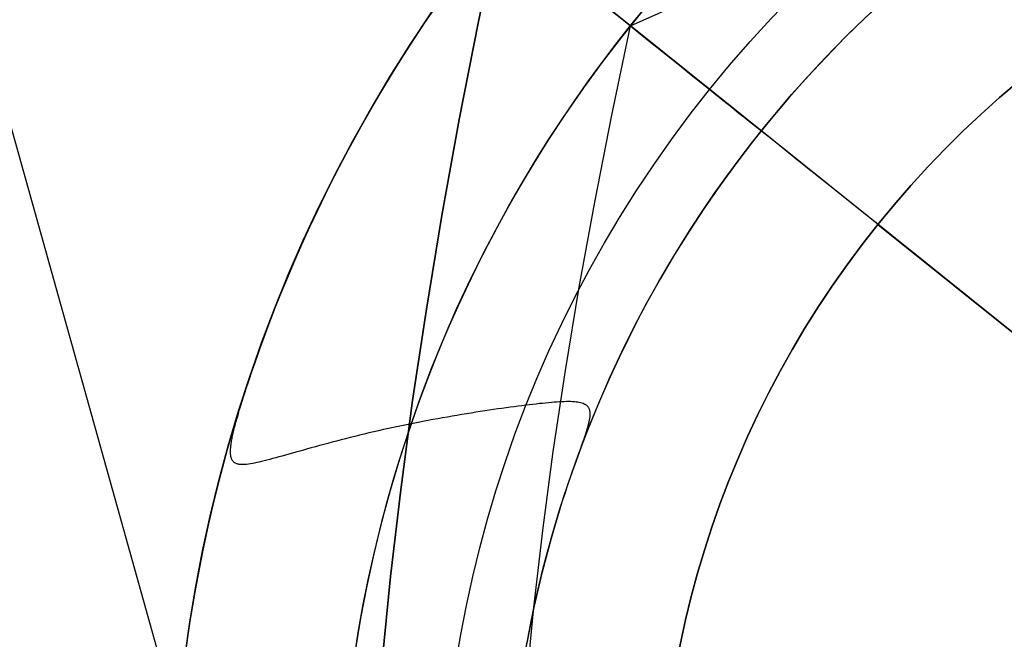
# Model space of a CAD drawing. Extents: x 5157 to 5867, y -156 to 1031.
# Tile 63 of 87: x 5523.38 to 5526.36, y 689.42 to 691.3. Entities that reach past the tile are written whole.
import ezdxf

# ---------------------------------------------------------------- set-up
doc = ezdxf.new("R2010")
doc.units = 0
doc.layers.add('1', color=7, linetype='CONTINUOUS')

msp = doc.modelspace()

# ---------------------------------------------------------------- linework, layer by layer
at = {"layer": '1', "color": 39}
msp.add_line((5519.1561, 705.9717, 26.2828), (5525.2976, 684.0135, 26.2828), dxfattribs=at)
at = {"layer": '1', "color": 35}
for p, q in [((5531.4742, 686.2745, 103.5073), (5525.2285, 691.2849, 103.5073)), ((5525.979, 690.6828, 52.6073), (5525.979, 690.6828, 101.5073)), ((5530.6591, 686.9284, 101.5073), (5525.979, 690.6828, 101.5073)), ((5525.979, 690.6828, 52.6073), (5530.6591, 686.9284, 52.6073))]:
    msp.add_line(p, q, dxfattribs=at)
for points in [[(5524.4761, 689.3575), (5524.5012, 689.6142), (5524.5318, 689.8778), (5524.568, 690.1482), (5524.6096, 690.4255), (5524.6568, 690.7097), (5524.7095, 691.0007), (5524.7677, 691.2986), (5524.8315, 691.6034)], [(5524.8315, 691.6034), (5524.7677, 691.2986), (5524.7095, 691.0007), (5524.6568, 690.7097), (5524.6096, 690.4255), (5524.568, 690.1482), (5524.5318, 689.8778), (5524.5012, 689.6142), (5524.4761, 689.3575)], [(5525.2285, 691.2849), (5525.4802, 691.3988)], [(5524.9132, 689.2924), (5524.9354, 689.5201), (5524.9626, 689.7539), (5524.9947, 689.9938), (5525.0317, 690.2399), (5525.0735, 690.492), (5525.1203, 690.7502), (5525.1719, 691.0145), (5525.2285, 691.2849)]]:
    msp.add_lwpolyline(points, dxfattribs=at)
msp.add_polyline3d([(5524.9149, 689.4126, 104.0162), (5524.9365, 689.521, 104.0162), (5524.9616, 689.6287, 104.0162), (5524.99, 689.7354, 104.0162), (5525.0219, 689.8413, 104.0162), (5525.0266, 689.8558, 104.0161), (5525.0312, 689.8699, 104.0157), (5525.0357, 689.8835, 104.015), (5525.0402, 689.8967, 104.0141), (5525.0445, 689.9095, 104.013), (5525.0488, 689.9219, 104.0115), (5525.053, 689.9339, 104.0099), (5525.0571, 689.9455, 104.0079), (5525.061, 689.9567, 104.0058), (5525.0649, 689.9674, 104.0033), (5525.0686, 689.9778, 104.0007), (5525.0722, 689.9879, 103.9978), (5525.0756, 689.9975, 103.9946), (5525.079, 690.0068, 103.9913), (5525.0806, 690.0113, 103.9895), (5525.0821, 690.0157, 103.9877), (5525.0836, 690.02, 103.9858), (5525.0851, 690.0242, 103.9838), (5525.0865, 690.0283, 103.9818), (5525.0879, 690.0324, 103.9798), (5525.0893, 690.0364, 103.9776), (5525.0906, 690.0402, 103.9755), (5525.0919, 690.044, 103.9732), (5525.0931, 690.0477, 103.9709), (5525.0943, 690.0513, 103.9686), (5525.0954, 690.0549, 103.9662), (5525.0965, 690.0583, 103.9638), (5525.0975, 690.0617, 103.9612), (5525.0985, 690.065, 103.9587), (5525.0994, 690.0682, 103.9561), (5525.1003, 690.0713, 103.9534), (5525.1011, 690.0743, 103.9507), (5525.1018, 690.0773, 103.9479), (5525.1026, 690.0802, 103.9451), (5525.1032, 690.083, 103.9422), (5525.1038, 690.0857, 103.9393), (5525.1044, 690.0883, 103.9363), (5525.1049, 690.0909, 103.9332), (5525.1053, 690.0934, 103.9302), (5525.1057, 690.0958, 103.927), (5525.106, 690.0982, 103.9238), (5525.1062, 690.1004, 103.9206), (5525.1064, 690.1026, 103.9173), (5525.1065, 690.1048, 103.914), (5525.1066, 690.1068, 103.9106), (5525.1066, 690.1088, 103.9071), (5525.1065, 690.1107, 103.9036), (5525.1064, 690.1126, 103.9001), (5525.1062, 690.1143, 103.8965), (5525.1059, 690.116, 103.8929), (5525.1056, 690.1177, 103.8892), (5525.1052, 690.1193, 103.8855), (5525.1047, 690.1208, 103.8817), (5525.1042, 690.1223, 103.8779), (5525.1035, 690.1237, 103.8741), (5525.1028, 690.1251, 103.8702), (5525.1021, 690.1264, 103.8663), (5525.1012, 690.1277, 103.8623), (5525.1003, 690.1289, 103.8583), (5525.0993, 690.1301, 103.8543), (5525.0982, 690.1312, 103.8502), (5525.0971, 690.1323, 103.8462), (5525.0959, 690.1333, 103.8421), (5525.0946, 690.1343, 103.8379), (5525.0932, 690.1352, 103.8337), (5525.0918, 690.1361, 103.8296), (5525.0903, 690.1369, 103.8253), (5525.0887, 690.1377, 103.8211), (5525.0853, 690.1392, 103.8126), (5525.0816, 690.1405, 103.804), (5525.0775, 690.1416, 103.7953), (5525.0732, 690.1426, 103.7866), (5525.0686, 690.1434, 103.7778), (5525.0637, 690.144, 103.769), (5525.0585, 690.1445, 103.7602), (5525.0529, 690.1449, 103.7513), (5525.0471, 690.1451, 103.7425), (5525.0409, 690.1452, 103.7337), (5525.0345, 690.1452, 103.7249), (5525.0277, 690.145, 103.7161), (5525.0206, 690.1447, 103.7073), (5525.0132, 690.1443, 103.6987), (5525.0054, 690.1439, 103.69), (5524.9974, 690.1433, 103.6815), (5524.989, 690.1426, 103.673), (5524.9803, 690.1418, 103.6646), (5524.9713, 690.1409, 103.6563), (5524.962, 690.14, 103.6481), (5524.9524, 690.139, 103.6401), (5524.9424, 690.1379, 103.6322), (5524.9321, 690.1367, 103.6244), (5524.9215, 690.1355, 103.6168), (5524.9105, 690.1342, 103.6094), (5524.8993, 690.1328, 103.6022), (5524.8878, 690.1314, 103.5952), (5524.876, 690.1298, 103.5885), (5524.8639, 690.1282, 103.582), (5524.8516, 690.1266, 103.5757), (5524.839, 690.1248, 103.5696), (5524.8262, 690.123, 103.5638), (5524.8132, 690.1211, 103.5583), (5524.8, 690.1191, 103.553), (5524.7866, 690.1171, 103.5479), (5524.7729, 690.115, 103.5431), (5524.7592, 690.1128, 103.5386), (5524.7452, 690.1106, 103.5344), (5524.7311, 690.1083, 103.5305), (5524.7169, 690.106, 103.5268), (5524.7025, 690.1035, 103.5235), (5524.688, 690.101, 103.5205), (5524.6735, 690.0985, 103.5177), (5524.6588, 690.0959, 103.5153), (5524.644, 690.0932, 103.5132), (5524.6292, 690.0905, 103.5114), (5524.6143, 690.0877, 103.51), (5524.5993, 690.0849, 103.5088), (5524.5844, 690.082, 103.5081), (5524.5694, 690.079, 103.5077), (5524.5543, 690.076, 103.5076), (5524.5393, 690.073, 103.5079), (5524.5243, 690.0699, 103.5085), (5524.5093, 690.0667, 103.5096), (5524.4944, 690.0635, 103.511), (5524.4795, 690.0602, 103.5128), (5524.4647, 690.0569, 103.5149), (5524.45, 690.0535, 103.5174), (5524.4355, 690.0501, 103.5202), (5524.421, 690.0467, 103.5234), (5524.4067, 690.0432, 103.5269), (5524.3926, 690.0397, 103.5307), (5524.3786, 690.0362, 103.5349), (5524.3647, 690.0327, 103.5393), (5524.3511, 690.0292, 103.544), (5524.3376, 690.0256, 103.549), (5524.3243, 690.0221, 103.5542), (5524.3112, 690.0186, 103.5597), (5524.2983, 690.0151, 103.5655), (5524.2856, 690.0117, 103.5715), (5524.2731, 690.0083, 103.5777), (5524.2608, 690.0049, 103.5842), (5524.2488, 690.0016, 103.5908), (5524.237, 689.9983, 103.5977), (5524.2255, 689.9951, 103.6048), (5524.2143, 689.992, 103.612), (5524.2033, 689.9889, 103.6195), (5524.1926, 689.9859, 103.627), (5524.1821, 689.983, 103.6348), (5524.172, 689.9802, 103.6427), (5524.1622, 689.9775, 103.6507), (5524.1527, 689.9749, 103.6589), (5524.1435, 689.9724, 103.6672), (5524.1346, 689.97, 103.6756), (5524.1261, 689.9678, 103.6841), (5524.1179, 689.9657, 103.6927), (5524.11, 689.9637, 103.7014), (5524.1025, 689.9619, 103.7101), (5524.0954, 689.9602, 103.7189), (5524.0886, 689.9587, 103.7277), (5524.0821, 689.9574, 103.7365), (5524.0759, 689.9563, 103.7453), (5524.07, 689.9555, 103.7541), (5524.0645, 689.9548, 103.7628), (5524.0593, 689.9543, 103.7716), (5524.0544, 689.9541, 103.7803), (5524.0521, 689.9541, 103.7847), (5524.0498, 689.9541, 103.789), (5524.0476, 689.9542, 103.7933), (5524.0455, 689.9544, 103.7977), (5524.0435, 689.9546, 103.802), (5524.0415, 689.9549, 103.8062), (5524.0396, 689.9553, 103.8105), (5524.0378, 689.9557, 103.8148), (5524.0361, 689.9562, 103.819), (5524.0344, 689.9567, 103.8232), (5524.0329, 689.9574, 103.8274), (5524.0313, 689.9581, 103.8316), (5524.0299, 689.9589, 103.8357), (5524.0285, 689.9597, 103.8398), (5524.0272, 689.9607, 103.8439), (5524.026, 689.9617, 103.848), (5524.0249, 689.9628, 103.8521), (5524.0238, 689.9639, 103.8561), (5524.0228, 689.9652, 103.8601), (5524.0218, 689.9665, 103.864), (5524.0209, 689.9679, 103.868), (5524.0201, 689.9694, 103.8719), (5524.0194, 689.971, 103.8757), (5524.0187, 689.9726, 103.8796), (5524.0181, 689.9744, 103.8834), (5524.0176, 689.9762, 103.8871), (5524.0171, 689.9781, 103.8908), (5524.0167, 689.9801, 103.8945), (5524.0164, 689.9823, 103.8982), (5524.0161, 689.9844, 103.9018), (5524.0159, 689.9867, 103.9053), (5524.0158, 689.9891, 103.9088), (5524.0157, 689.9916, 103.9123), (5524.0157, 689.9942, 103.9158), (5524.0158, 689.9968, 103.9191), (5524.0159, 689.9996, 103.9225), (5524.0161, 690.0025, 103.9258), (5524.0163, 690.0054, 103.929), (5524.0166, 690.0085, 103.9322), (5524.017, 690.0117, 103.9353), (5524.0174, 690.015, 103.9384), (5524.0179, 690.0184, 103.9415), (5524.0184, 690.0218, 103.9444), (5524.019, 690.0254, 103.9474), (5524.0197, 690.0292, 103.9502), (5524.0204, 690.033, 103.953), (5524.0212, 690.0369, 103.9558), (5524.0221, 690.0409, 103.9585), (5524.023, 690.0451, 103.9611), (5524.0239, 690.0493, 103.9637), (5524.0249, 690.0537, 103.9662), (5524.026, 690.0582, 103.9687), (5524.0271, 690.0628, 103.9711), (5524.0283, 690.0675, 103.9735), (5524.0295, 690.0724, 103.9758), (5524.0308, 690.0773, 103.978), (5524.0322, 690.0824, 103.9802), (5524.0336, 690.0876, 103.9824), (5524.0351, 690.0929, 103.9844), (5524.0366, 690.0983, 103.9864), (5524.0398, 690.1096, 103.9903), (5524.0433, 690.1213, 103.9938), (5524.047, 690.1335, 103.9972), (5524.0509, 690.1462, 104.0002), (5524.0551, 690.1595, 104.0031), (5524.0595, 690.1733, 104.0056), (5524.0641, 690.1876, 104.0079), (5524.069, 690.2024, 104.0099), (5524.0741, 690.2178, 104.0117), (5524.0795, 690.2337, 104.0131), (5524.0851, 690.2501, 104.0143), (5524.0971, 690.2844, 104.016), (5524.11, 690.3202, 104.0169), (5524.1525, 690.4325, 104.0167), (5524.1827, 690.5076, 104.0162), (5524.214, 690.5811, 104.0162), (5524.2465, 690.654, 104.0162), (5524.2803, 690.7263, 104.0162), (5524.3154, 690.7981, 104.0162), (5524.3518, 690.8692, 104.0162), (5524.3894, 690.9396, 104.0162), (5524.4282, 691.0094, 104.0162), (5524.4683, 691.0785, 104.0162), (5524.5096, 691.1468, 104.0162), (5524.5521, 691.2144, 104.0162), (5524.5957, 691.2813, 104.0162), (5524.6406, 691.3474, 104.0162)], dxfattribs=at)
at = {"layer": '1', "color": 35, "extrusion": (0, 0, -1)}
for centre, radius in [((-5528.3513, 688.7797, -104.0162), 4.5125), ((-5528.3513, 688.7797, -103.5073), 4.0035), ((-5528.3513, 688.7797, -104.5252), 4.0035), ((-5528.3513, 688.7797, -104.0162), 3.4946)]:
    msp.add_circle(centre, radius, dxfattribs=at)
at = {"layer": '1', "color": 35, "extrusion": (-0.625749, -0.780025, 4.33873e-30)}
msp.add_circle((3877.2439, 104.0162, -3996.6241), 0.509, dxfattribs=at)
msp.add_circle((3877.2439, 104.0162, -3996.6241), 0.509, dxfattribs=at)
at = {"layer": '1', "color": 39, "extrusion": (0, 0, -1)}
for centre, radius in [((-5517.0465, 632.7578, -24.5425), 78.0144), ((-5517.0465, 632.7578, -24.5425), 77.8291), ((-5517.0465, 632.7578, -16.9823), 77.8291)]:
    msp.add_arc(centre, radius, 35.680008, 155.680008, dxfattribs=at)
at = {"layer": '1', "color": 39}
for centre in [(5517.0465, 632.7578, 16.9823), (5517.0465, 632.7578, 20.7624)]:
    msp.add_arc(centre, 78.0144, 24.319992, 144.319992, dxfattribs=at)
at = {"layer": '1', "color": 35, "extrusion": (0, 0, -1)}
for centre, radius, start, end in [((-5516.6223, 632.5079, -251.484), 65.4903, 38.737165, 218.737165), ((-5516.6223, 632.5079, -251.484), 64.4903, 38.737165, 218.737165), ((-5516.6223, 632.5079, -52.6073), 62.5, 38.737165, 218.737165), ((-5516.6223, 632.5079, -103.5073), 62.5, 38.737165, 218.737165), ((-5516.6223, 632.5079, -275), 65.4903, 38.737165, 218.737165), ((-5516.6223, 632.5079, -225), 62.5222, 97.195356, 160.278975), ((-5516.6223, 632.5079, -226), 62.5222, 97.195356, 160.278975), ((-5528.3513, 688.7797, -104.4578), 4.5125, 38.7372, 218.7372), ((-5528.3513, 688.7797, -104.0162), 4.5125, 38.7372, 218.7372), ((-5528.3513, 688.7797, -104.5252), 4.0035, 354.1031, 218.7372), ((-5528.3513, 688.7797, -103.5073), 4.0035, 18.9224, 218.7372), ((-5528.3513, 688.7797, -106.7068), 3.6956, 38.7372, 218.7372), ((-5528.3513, 688.7797, -104.0162), 3.4946, 17.9593, 218.7372), ((-5528.3191, 688.8056, -101.5073), 3, 308.7372, 128.7372), ((-5528.3513, 688.7797, -104.4578), 4.5125, 218.7372, 38.7372), ((-5528.3513, 688.7797, -104.0162), 4.5125, 347.404, 38.7372), ((-5528.3513, 688.7797, -106.7068), 3.6956, 218.7372, 38.7372), ((-5516.6223, 632.5079, -103.5073), 51.7937, 38.73717, 218.73717), ((-5528.3513, 688.7797, -103.5073), 4.0035, 347.4098, 18.9224), ((-5528.3513, 688.7797, -104.0162), 3.4946, 347.4156, 17.9593)]:
    msp.add_arc(centre, radius, start, end, dxfattribs=at)
at = {"layer": '1', "color": 39, "extrusion": (1.89338e-06, -1.42044e-06, -1)}
msp.add_arc((-5513.4095, 627.8633, -20.7467), 77.9945, 42.379123, 135.866251, dxfattribs=at)
at = {"layer": '1', "color": 35}
for centre, radius, start, end in [((5516.6223, 632.5079, 275), 64.4903, 321.262835, 141.262835), ((5516.6223, 632.5079, 101.5073), 62.5, 321.262835, 141.262835), ((5516.6223, 632.5079, 47.8105), 62.5, 321.262835, 141.262835), ((5516.6223, 632.5079, 102.5073), 62.5, 321.262835, 141.262835), ((5516.6236, 632.5483, 42.5073), 61.9531, 51.240395, 89.835356), ((5528.3191, 688.8056, 52.6073), 3, 51.2628, 231.2628), ((5528.3191, 688.8056, 77.0573), 3, 51.2628, 231.2628)]:
    msp.add_arc(centre, radius, start, end, dxfattribs=at)
at = {"layer": '1', "color": 35, "extrusion": (-0.625749, -0.780025, -2.95101e-15)}
msp.add_arc((3879.1427, 104.8995, -3996.6241), 2.4078, 90, 180, dxfattribs=at)

doc.saveas('drawing.dxf')
